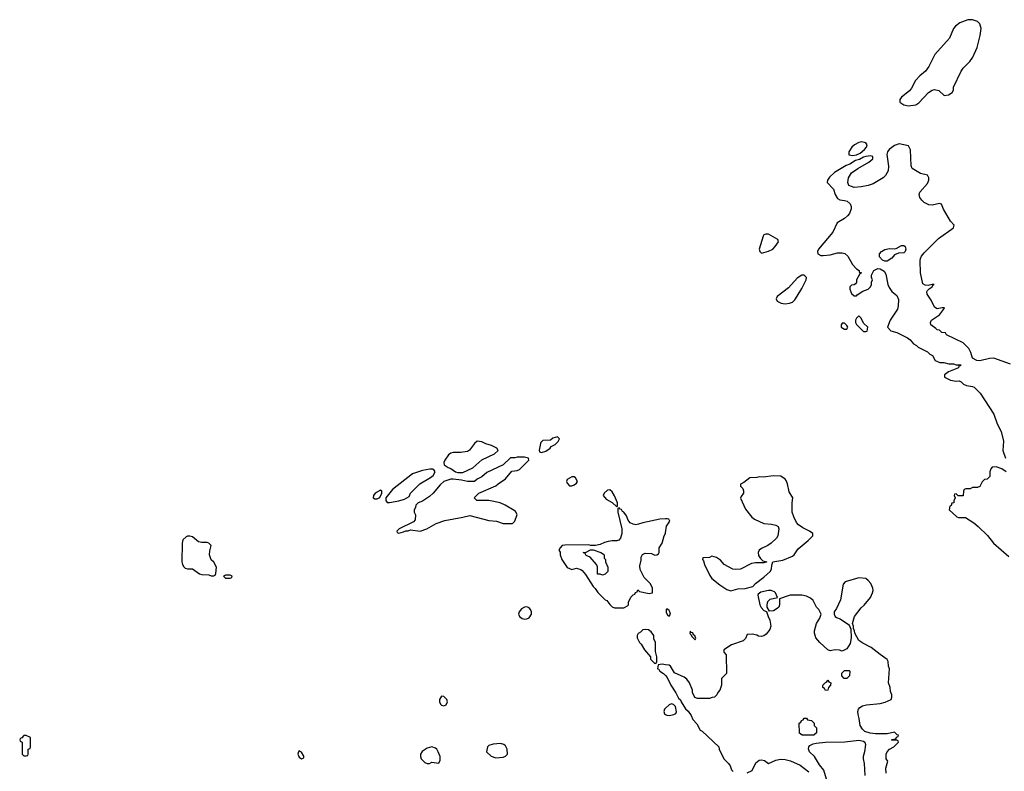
# Model space of a CAD drawing. Header units: inches. Extents: x 1992046 to 2239405, y 126834 to 266391.
# Tile 42 of 71: x 2024554 to 2032857, y 253324 to 259665. Entities that reach past the tile are written whole.
import ezdxf

# ---------------------------------------------------------------- set-up
doc = ezdxf.new("R2010")
doc.units = ezdxf.units.IN
doc.header["$MEASUREMENT"] = 0
doc.layers.add('C0225', color=7, linetype='Continuous')
doc.layers.add('C0235', color=7, linetype='Continuous')

msp = doc.modelspace()

# ---------------------------------------------------------------- linework, layer by layer
at = {"layer": 'C0225', "color": 6, "elevation": 100}
for points in [[(2028411.1, 256108.9), (2028390, 256088.7), (2028347.5, 256032.5), (2028330, 256021.2), (2028270, 256013.2), (2028210, 256014), (2028190, 256008.7), (2028170, 255995.3), (2028138, 255950), (2028132, 255930), (2028134, 255910), (2028166.4, 255886.4), (2028190, 255878), (2028230, 255851.3), (2028250, 255844.7), (2028290, 255844.7), (2028375.5, 255884.5), (2028450, 255951), (2028558, 256002), (2028588, 256030), (2028578, 256050), (2028532.9, 256072.9), (2028486.3, 256086.3), (2028450, 256104)], [(2029090, 256146), (2029050, 256135.3), (2029030, 256118), (2028966, 256114), (2028950, 256098), (2028944.7, 256090), (2028934, 256034), (2028938, 256018), (2028954, 256014), (2028990, 256024.7), (2029028, 256050), (2029036.4, 256063.6), (2029070, 256082), (2029094.6, 256105.4), (2029106, 256130)], [(2028810, 255974), (2028750, 255974), (2028730, 255968.7), (2028692, 255968), (2028630.9, 255909.1), (2028494.4, 255845.6), (2028450, 255808.7), (2028411.1, 255788.9), (2028390, 255768.7), (2028331.6, 255768.4), (2028280.4, 255780.4), (2028210, 255788.7), (2028190, 255788.7), (2028130, 255768.7), (2028099.8, 255740.2), (2028041, 255670), (2028010, 255642), (2027950, 255602), (2027914, 255590), (2027894, 255570), (2027891.6, 255548.4), (2027882, 255530), (2027882, 255510), (2027891.6, 255488.4), (2027890, 255446), (2027874, 255430), (2027754, 255370), (2027734, 255350), (2027738, 255338), (2027750, 255334), (2027790, 255344.7), (2027810, 255354), (2027830, 255354), (2027850, 255362), (2027930, 255351), (2027988, 255370), (2028065.6, 255414.4), (2028140.2, 255439.8), (2028290, 255467.3), (2028350, 255482.8), (2028510, 255438.8), (2028575.3, 255435.3), (2028630, 255414), (2028710, 255414), (2028730, 255434), (2028748, 255490), (2028734.6, 255514.6), (2028723.1, 255523.1), (2028648, 255570), (2028606, 255590), (2028510, 255609), (2028410, 255608), (2028388, 255630), (2028426, 255670), (2028570, 255731.3), (2028589.4, 255750.6), (2028650, 255791.3), (2028704.7, 255855.3), (2028750, 255861), (2028770, 255871.3), (2028848, 255950), (2028846, 255966)], [(2028034, 255874), (2028013.6, 255873.6), (2027950, 255862.7), (2027867.7, 255832.3), (2027698, 255702), (2027642, 255630), (2027642, 255610), (2027652, 255592), (2027671.3, 255591.3), (2027750, 255606.8), (2027800.2, 255619.8), (2027837.2, 255642.8), (2027850, 255671.3), (2027928.7, 255750), (2028018, 255802), (2028040.4, 255819.6), (2028058, 255850), (2028050, 255866)], [(2029230, 255808), (2029210, 255808), (2029170, 255786), (2029164.7, 255770), (2029170, 255754), (2029190, 255732), (2029210, 255732), (2029230, 255742), (2029250, 255754), (2029258, 255770), (2029240.4, 255800.4)], [(2027595.3, 255695.3), (2027552, 255670), (2027538, 255650), (2027534, 255630), (2027550, 255622), (2027570, 255622), (2027590, 255634), (2027608, 255670), (2027607.3, 255687.3)], [(2029530, 255699), (2029510, 255695.3), (2029482, 255670), (2029474, 255650), (2029499.6, 255619.6), (2029550.9, 255590.9), (2029590, 255554), (2029595.3, 255564.7), (2029594.5, 255590), (2029570, 255648.7), (2029550, 255681.2)], [(2025990, 255308.7), (2025970, 255308.7), (2025956.9, 255303.1), (2025930, 255278), (2025922.8, 255250), (2025921, 255090), (2025926, 255070), (2025938, 255050), (2025950, 255038), (2025970, 255031.3), (2026010, 255031.3), (2026070, 254991.3), (2026090, 254984.7), (2026150, 254982), (2026170, 254972), (2026190, 254974), (2026202, 254978), (2026207.3, 254992.7), (2026214.6, 255045.4), (2026190, 255088), (2026169, 255109), (2026155.3, 255150), (2026156.4, 255183.6), (2026168, 255230), (2026148, 255250), (2026134.8, 255254.8), (2026090, 255253.2), (2026060.9, 255260.9), (2026010, 255302)], [(2029470, 254978), (2029450, 254986), (2029427.3, 254987.3), (2029428, 255050), (2029418, 255070), (2029366, 255130), (2029330, 255146), (2029322, 255162), (2029306, 255170), (2029330, 255172), (2029368.4, 255191.6), (2029390, 255192), (2029454, 255170), (2029476.9, 255156.9), (2029482, 255150), (2029483.6, 255123.6), (2029494, 255110), (2029494, 255090), (2029512.7, 255047.3), (2029514, 255010), (2029490, 254986)], [(2026330, 254978), (2026290, 254978), (2026274, 254970), (2026290, 254954), (2026330, 254954), (2026342, 254958), (2026346, 254970)], [(2028830, 254711.8), (2028810, 254708.3), (2028785.1, 254694.9), (2028764.9, 254670), (2028761.3, 254650), (2028769, 254629), (2028790, 254612.4), (2028810, 254608.8), (2028830, 254610.3), (2028850, 254618.9), (2028871.1, 254650), (2028870.9, 254670.9), (2028863, 254690), (2028850, 254704.2)], [(2029830, 254522), (2029810, 254518), (2029790, 254498), (2029770, 254486), (2029762, 254470), (2029762, 254450), (2029782, 254410), (2029796, 254396), (2029822, 254350), (2029874, 254290), (2029874, 254270), (2029910, 254234), (2029922, 254238), (2029926, 254250), (2029928, 254290), (2029916.4, 254336.4), (2029915.3, 254410), (2029903.1, 254443.1), (2029902, 254470), (2029880.2, 254500.2), (2029856.5, 254516.5)], [(2028110, 253957.2), (2028094, 253930), (2028094, 253910), (2028104, 253890), (2028110, 253882.8), (2028130, 253876), (2028150, 253884.7), (2028161.2, 253910), (2028157.2, 253930), (2028130, 253956)], [(2024610, 253626), (2024590, 253626), (2024572.7, 253607.3), (2024558, 253602), (2024554, 253590), (2024558, 253578), (2024574, 253570), (2024574, 253470), (2024590, 253454), (2024610, 253454), (2024622, 253458), (2024626, 253470), (2024626, 253510), (2024642, 253518), (2024646, 253530), (2024646, 253610)], [(2028030, 253529.5), (2027990, 253519.6), (2027948.7, 253491.3), (2027933.4, 253470), (2027934, 253450), (2027940.7, 253430), (2027970, 253398.8), (2027990, 253390.8), (2028010, 253390.8), (2028030, 253401), (2028090, 253394), (2028100.4, 253419.6), (2028099, 253450), (2028084, 253490), (2028072, 253512), (2028060.9, 253520.9)], [(2028610, 253559), (2028546.4, 253553.6), (2028510, 253542), (2028498, 253530), (2028492, 253490), (2028530, 253452), (2028570, 253438), (2028630, 253444.7), (2028650, 253452), (2028668, 253470), (2028664, 253510), (2028650, 253538), (2028638, 253550)], [(2026910, 253496), (2026904, 253490), (2026899.3, 253470), (2026910, 253444.9), (2026930, 253430.8), (2026944.7, 253435.3), (2026950, 253442), (2026951.3, 253451.3), (2026930, 253485.2)]]:
    msp.add_lwpolyline(points, close=True, dxfattribs=at)
for points in [[(2030000, 255452.9), (2029951, 255451), (2029810, 255420.3), (2029772.2, 255407.8), (2029750, 255404.1), (2029727.9, 255407.9), (2029701.5, 255421.5), (2029684, 255444), (2029670, 255478.4), (2029650, 255509.3), (2029636.9, 255516.9), (2029630, 255532.3), (2029616.5, 255536.5), (2029610, 255548), (2029598, 255542), (2029598, 255510), (2029631, 255370), (2029631.3, 255330), (2029622, 255290), (2029605.4, 255274.6), (2029590, 255268.7), (2029550, 255269.2), (2029516.8, 255263.2), (2029485.5, 255254.5), (2029450, 255237.2), (2029410, 255228), (2029370, 255228), (2029350, 255234), (2029150, 255233.2), (2029130, 255228), (2029112, 255210), (2029102, 255190), (2029111.6, 255171.6), (2029112, 255150), (2029126, 255110), (2029170, 255044), (2029210, 255026.8), (2029250, 255038), (2029285.4, 255025.4), (2029296.9, 255016.9), (2029325.4, 254985.4), (2029390, 254882), (2029406.4, 254866.4), (2029430, 254832), (2029490, 254772), (2029506, 254766), (2029530, 254732), (2029551.1, 254711.1), (2029570, 254704.7), (2029650, 254704.7), (2029680.4, 254719.6), (2029688, 254730), (2029688.4, 254751.6), (2029707.3, 254792.7), (2029727.3, 254812.7), (2029742, 254818), (2029747.3, 254832.7), (2029762, 254838), (2029766, 254854), (2029782, 254842), (2029863.5, 254823.5), (2029889.2, 254830.8), (2029889.6, 254870), (2029881.7, 254890), (2029870, 254909.6), (2029820.3, 254960.3), (2029787.4, 255027.4), (2029782.8, 255057.2), (2029794.9, 255105.1), (2029794.5, 255130), (2029806.6, 255153.4), (2029830, 255164), (2029881, 255161), (2029910, 255148.5), (2029926, 255150), (2029940.4, 255159.6), (2029948, 255170), (2029948, 255210), (2029972.5, 255247.5), (2029989.4, 255310.6), (2029999, 255330), (2030000, 255336.1)], [(2030000, 254223.7), (2029972, 254228), (2029938, 254222), (2029934, 254190), (2029944.7, 254184.7), (2029952, 254170), (2029982, 254150), (2030000, 254131.3)], [(2030000, 253858.1), (2029991.4, 253850), (2029984.9, 253830), (2029990.3, 253810.3), (2030000, 253804.2)]]:
    msp.add_lwpolyline(points, dxfattribs=at)
at = {"layer": 'C0235', "color": 6, "elevation": 100}
for points in [[(2032550, 259664.5), (2032483.4, 259636.6), (2032444.9, 259610), (2032430, 259589.2), (2032394, 259510), (2032270.3, 259370), (2032219.5, 259270), (2032192.7, 259230), (2032146, 259190), (2032109.2, 259150.8), (2032073.8, 259086.2), (2032056.4, 259063.6), (2031991, 259010), (2031977.3, 258990), (2031977.3, 258970), (2032010, 258946), (2032050, 258937.1), (2032110, 258944.9), (2032136.9, 258963.1), (2032219, 259050), (2032250, 259070.6), (2032270, 259074.8), (2032306, 259066), (2032350, 259024.7), (2032386, 259030), (2032418, 259050), (2032428, 259070), (2032430, 259094), (2032494, 259230), (2032510, 259256), (2032567, 259313), (2032592.7, 259347.3), (2032629.6, 259430.4), (2032654, 259530), (2032661.6, 259590), (2032652, 259630), (2032630, 259649.4), (2032590, 259663.6)], [(2031653.1, 258633.1), (2031630, 258629.5), (2031594.8, 258610), (2031570.7, 258590), (2031546.8, 258550), (2031545.4, 258525.4), (2031578.8, 258518.8), (2031610, 258525.5), (2031640.8, 258539.2), (2031679.5, 258570), (2031694.5, 258590), (2031700.9, 258610), (2031690, 258625.2)], [(2030870, 257855.1), (2030844.9, 257855.1), (2030830.7, 257849.3), (2030822.5, 257837.5), (2030791, 257730), (2030796, 257710), (2030810, 257696), (2030850, 257707.3), (2030870, 257710.8), (2030904, 257730), (2030925.2, 257750), (2030954, 257790), (2030948, 257810)], [(2031850, 257628), (2031830, 257635.3), (2031804.7, 257664.7), (2031804, 257690), (2031822, 257710), (2031850, 257726.8), (2031890, 257734), (2031929.1, 257730.9), (2031944.7, 257735.3), (2031990, 257761), (2032010, 257761), (2032021, 257750), (2032026, 257730), (2032021, 257710), (2032010, 257699), (2031964.7, 257695.3), (2031930, 257682), (2031907.5, 257652.5), (2031870, 257628.7)], [(2031150, 257509), (2031110, 257484), (2031038.7, 257401.3), (2030942, 257330), (2030932, 257310), (2030942, 257290), (2030974.4, 257274.4), (2031010, 257267.7), (2031046.3, 257273.7), (2031070, 257282.8), (2031090, 257301), (2031110, 257331), (2031150, 257396), (2031185.2, 257470), (2031188.7, 257490), (2031170, 257508.7)], [(2031630, 257166), (2031610, 257146), (2031602, 257130), (2031602, 257110), (2031610, 257094), (2031670, 257034), (2031690, 257034), (2031702, 257038), (2031706, 257070), (2031670, 257106), (2031650, 257146)], [(2031510, 257106), (2031490, 257106), (2031482, 257090), (2031482, 257070), (2031510, 257054), (2031530, 257054), (2031538, 257070), (2031530, 257086)], [(2030910, 255818), (2030824.7, 255804.7), (2030790, 255808), (2030770, 255802), (2030710, 255799), (2030659.8, 255760.2), (2030632.7, 255747.3), (2030632, 255730), (2030650.9, 255710.9), (2030658, 255690), (2030658, 255670), (2030636.9, 255643.1), (2030632, 255628), (2030675.2, 255535.2), (2030728, 255468), (2030750, 255451), (2030830, 255414.8), (2030894, 255410), (2030930, 255401), (2030951.3, 255390), (2030954.8, 255370), (2030950.8, 255330), (2030946.8, 255310), (2030936, 255290), (2030890, 255248.7), (2030862, 255230), (2030810, 255205.2), (2030790.5, 255189.5), (2030780.7, 255170), (2030785.2, 255145.2), (2030800.7, 255120.7), (2030821, 255101), (2030854, 255090), (2030830, 255082), (2030758, 255082), (2030724, 255076), (2030632, 255030), (2030590, 255026), (2030568.7, 255030), (2030494, 255070), (2030464.7, 255104.7), (2030430, 255128.7), (2030390, 255138), (2030370, 255129), (2030314, 255126), (2030312, 255110), (2030319.8, 255099.8), (2030328.2, 255070), (2030375.2, 254975.3), (2030391.5, 254951.5), (2030457.1, 254897.1), (2030518, 254858), (2030550, 254846.8), (2030610, 254864), (2030672.9, 254867.1), (2030735.3, 254884.7), (2030758, 254910), (2030830, 254961), (2030882, 255010), (2030895.3, 255030), (2030896.4, 255063.6), (2030906, 255090), (2030990, 255106.8), (2031070, 255138.8), (2031084, 255150), (2031118.6, 255201.4), (2031202, 255270), (2031242, 255310), (2031242, 255330), (2031215.3, 255350), (2031157.2, 255377.2), (2031122.5, 255402.5), (2031103.7, 255423.7), (2031081.2, 255470), (2031069, 255510), (2031068.7, 255590), (2031074, 255630), (2031042, 255682), (2031029, 255750), (2031017.5, 255777.5), (2031008.7, 255790), (2030973.8, 255813.8)], [(2030010, 254694), (2030004.7, 254690), (2030005.4, 254665.4), (2030019.6, 254639.6), (2030030, 254632), (2030042, 254650), (2030037.2, 254670), (2030030, 254682)], [(2030210, 254506), (2030206.4, 254486.4), (2030216.9, 254476.9), (2030221, 254461), (2030250, 254434), (2030254.6, 254445.4), (2030248, 254470), (2030236.5, 254476.5), (2030230, 254492.7), (2030214.6, 254494.6)], [(2031530, 254106), (2031507.3, 254107.3), (2031488.4, 254128.4), (2031488.4, 254151.6), (2031510, 254174), (2031550, 254174), (2031554, 254170), (2031552, 254130)], [(2031350, 254006), (2031342, 254022), (2031326, 254030), (2031326, 254050), (2031350, 254074), (2031362, 254078), (2031370, 254094), (2031378, 254078), (2031394, 254070), (2031392, 254050), (2031374, 254030), (2031370, 254008)], [(2031250, 253628), (2031151.6, 253628.4), (2031130, 253646), (2031126, 253730), (2031142, 253738), (2031147.3, 253752.7), (2031162, 253758), (2031170, 253774), (2031190, 253774), (2031198, 253758), (2031230, 253754), (2031254, 253730), (2031254, 253710), (2031274, 253690), (2031274, 253650)]]:
    msp.add_lwpolyline(points, close=True, dxfattribs=at)
for points in [[(2032910, 256759), (2032770, 256809.4), (2032733.2, 256806.8), (2032650, 256786), (2032626, 256790), (2032588.4, 256808.4), (2032576.4, 256856.4), (2032558, 256890), (2032510, 256938), (2032370, 257006), (2032362, 257022), (2032330, 257026), (2032310, 257046), (2032290, 257048), (2032280.4, 257060.4), (2032238, 257090), (2032235.3, 257110), (2032244, 257130), (2032310, 257174.8), (2032354, 257230), (2032350, 257235.3), (2032334.6, 257234.6), (2032290, 257226), (2032270, 257239), (2032239.6, 257299.6), (2032207, 257350), (2032205.1, 257370), (2032210, 257378.8), (2032224.8, 257395.2), (2032248.7, 257410), (2032255.3, 257424.7), (2032266, 257430), (2032250, 257432), (2032216.3, 257423.7), (2032190, 257424.5), (2032170, 257437.2), (2032151.3, 257530), (2032147.6, 257630), (2032151.3, 257648.7), (2032159.5, 257670), (2032182, 257698), (2032302.6, 257817.4), (2032429.5, 257910), (2032433.2, 257930), (2032403.9, 257963.9), (2032344.9, 258064.9), (2032327.3, 258107.3), (2032310, 258113.3), (2032250, 258099.6), (2032221.6, 258101.6), (2032182.5, 258122.5), (2032161, 258141), (2032144.2, 258164.2), (2032138, 258190), (2032144.5, 258210), (2032210, 258282.8), (2032220.7, 258310), (2032220.9, 258330), (2032210, 258352.7), (2032150, 258367.3), (2032079, 258410), (2032072.9, 258432.9), (2032065.8, 258565.8), (2032050, 258601.2), (2031970, 258617.7), (2031930, 258602), (2031885.5, 258570), (2031873, 258550), (2031867.1, 258527.1), (2031880.5, 258430), (2031878, 258390), (2031856.4, 258350), (2031836.4, 258330), (2031750, 258278.9), (2031710, 258265.1), (2031650, 258253.3), (2031590, 258249.5), (2031547.2, 258267.2), (2031537, 258290), (2031542.4, 258330), (2031568.5, 258371.5), (2031622.7, 258410), (2031716.1, 258463.9), (2031749, 258490), (2031748, 258510), (2031730, 258515.1), (2031688.5, 258511.5), (2031670, 258504.5), (2031635.8, 258484.2), (2031603.7, 258476.3), (2031553.4, 258446.6), (2031524.9, 258435.1), (2031424.4, 258375.6), (2031383, 258337), (2031366, 258310), (2031363.8, 258290), (2031415.6, 258235.6), (2031430.7, 258190), (2031450, 258156), (2031470, 258144), (2031510, 258140.7), (2031532.4, 258132.4), (2031556.3, 258110), (2031565.5, 258090), (2031566, 258070), (2031550.4, 258030), (2031534.9, 258010), (2031510, 257987.3), (2031448.8, 257951.2), (2031410, 257873.2), (2031291, 257730), (2031282.8, 257710), (2031284.7, 257690), (2031310, 257674.8), (2031330, 257674), (2031390, 257680.5), (2031450, 257697.1), (2031490, 257698), (2031512.3, 257692.3), (2031538.8, 257670), (2031578.5, 257598.5), (2031610, 257562), (2031632, 257550), (2031634, 257534), (2031654, 257530), (2031638, 257522), (2031612, 257470), (2031611.1, 257448.9), (2031603.6, 257436.4), (2031590, 257428), (2031570, 257426), (2031554, 257410), (2031554, 257390), (2031562, 257370), (2031570, 257354), (2031590, 257334), (2031610, 257334), (2031616.4, 257343.6), (2031664.7, 257375.3), (2031710, 257392), (2031728, 257410), (2031738, 257430), (2031738, 257450), (2031746, 257470), (2031738, 257490), (2031738, 257510), (2031758, 257550), (2031790, 257564.7), (2031810, 257562), (2031843.6, 257543.6), (2031856.9, 257516.9), (2031874.8, 257430), (2031885.2, 257405.2), (2031910, 257371), (2031950, 257338), (2031964.5, 257304.5), (2031963, 257250), (2031956.1, 257223.9), (2031894.8, 257130), (2031872, 257070), (2031901, 257041), (2031950, 257024.7), (2032039.8, 256979.8), (2032063.6, 256963.6), (2032091.6, 256931.6), (2032116.9, 256916.9), (2032130, 256902), (2032210, 256862), (2032230, 256842), (2032251.1, 256831.1), (2032274, 256790), (2032312.7, 256772.7), (2032348.4, 256771.6), (2032390, 256762), (2032430, 256762), (2032450, 256754), (2032492.7, 256752.7), (2032486, 256746), (2032474, 256746), (2032470, 256728.7), (2032387.1, 256692.9), (2032354, 256670), (2032352, 256650), (2032404, 256624), (2032450, 256616), (2032476.9, 256616.9), (2032494, 256610), (2032514, 256590), (2032538, 256578), (2032590, 256570.8), (2032604.5, 256564.5), (2032652.8, 256512.8), (2032770, 256338), (2032795.9, 256255.9), (2032830.8, 256190), (2032850.9, 256109.1), (2032844.7, 256030), (2032866, 255966)], [(2032871.7, 255851.7), (2032835.3, 255875.3), (2032787.5, 255892.5), (2032754, 255890), (2032743.6, 255876.4), (2032734, 255850), (2032734, 255810), (2032711.6, 255788.4), (2032690, 255786), (2032670, 255766), (2032650, 255726), (2032630, 255718), (2032590, 255718), (2032570, 255708), (2032532.7, 255707.3), (2032518, 255702), (2032512.7, 255687.3), (2032510, 255648), (2032468, 255648), (2032450, 255666), (2032438, 255662), (2032434, 255650), (2032442, 255630), (2032432.7, 255607.3), (2032432, 255590), (2032414, 255586), (2032410, 255566), (2032398, 255562), (2032392, 255530), (2032458, 255470), (2032470, 255464.9), (2032530, 255466), (2032600.7, 255420.7), (2032638, 255390), (2032714.4, 255314.4), (2032766.8, 255250), (2032896.1, 255136.1)], [(2030000, 255336.1), (2030009, 255391), (2030035.3, 255435.3), (2030028, 255450), (2030013.4, 255453.4), (2030000, 255452.9)], [(2031862, 253310), (2031858, 253350), (2031875.3, 253410), (2031862, 253430), (2031862, 253470), (2031868.7, 253490), (2031890, 253512), (2031926, 253530), (2031966, 253570), (2031962, 253582), (2031950, 253586), (2031910, 253586), (2031906, 253590), (2031910, 253594), (2031942, 253598), (2031948, 253612), (2031962, 253618), (2031966, 253630), (2031952.9, 253632.9), (2031930, 253653.2), (2031870, 253640.7), (2031770, 253640.5), (2031725.7, 253645.7), (2031681.6, 253661.6), (2031660.8, 253680.8), (2031642.7, 253710), (2031634, 253770), (2031623.5, 253803.5), (2031622.3, 253830), (2031628, 253850), (2031638, 253862), (2031662.8, 253877.2), (2031694.1, 253885.9), (2031810, 253895.8), (2031853, 253907), (2031902, 253930), (2031908.7, 253950), (2031908, 253970), (2031896.4, 253996.4), (2031895.3, 254030), (2031882, 254070), (2031888.7, 254190), (2031882, 254210), (2031878, 254250), (2031868.9, 254268.9), (2031810, 254309), (2031735.3, 254370), (2031664.1, 254404.1), (2031630, 254428.7), (2031598, 254490), (2031595.3, 254510), (2031586, 254530), (2031586, 254550), (2031578, 254570), (2031594, 254630), (2031650, 254704.7), (2031674.8, 254725.2), (2031729.5, 254790.5), (2031746.6, 254830), (2031752, 254850), (2031749.5, 254870), (2031732, 254910), (2031710, 254935.1), (2031688.7, 254950), (2031630, 254956.2), (2031516, 254924), (2031498, 254902), (2031475.5, 254770), (2031441.4, 254698.6), (2031422, 254670), (2031422, 254650), (2031432, 254630), (2031442, 254622), (2031472, 254610), (2031543.6, 254563.6), (2031552.7, 254552.7), (2031563.6, 254523.6), (2031566, 254450), (2031556.8, 254403.2), (2031530, 254358), (2031490, 254338), (2031467.3, 254347.3), (2031430, 254348), (2031390, 254342), (2031369.1, 254349.1), (2031302, 254410), (2031268.7, 254450), (2031255.3, 254490), (2031257.2, 254510), (2031273.2, 254570), (2031302.9, 254617.1), (2031313.2, 254650), (2031294, 254690), (2031274, 254710), (2031244.1, 254764.1), (2031224.1, 254784.1), (2031190, 254802.7), (2031150, 254809.4), (2031050.7, 254809.3), (2031034.4, 254805.6), (2030962, 254778), (2030962.6, 254730), (2030955.8, 254710), (2030943.2, 254696.8), (2030910, 254678.4), (2030876.4, 254676.4), (2030858, 254710), (2030857.6, 254730), (2030864.2, 254755.8), (2030883.3, 254776.7), (2030946, 254790), (2030928, 254830), (2030919, 254839), (2030890, 254848.7), (2030870, 254848.7), (2030803.6, 254836.4), (2030781, 254819), (2030778, 254810), (2030796, 254730), (2030807.3, 254707.3), (2030830, 254682), (2030852.7, 254672.7), (2030864.7, 254630), (2030879.5, 254599.5), (2030887.4, 254550), (2030880.5, 254519.5), (2030850, 254481.6), (2030830, 254466.6), (2030810, 254460.7), (2030783.6, 254463.6), (2030770, 254471.8), (2030730, 254482), (2030690, 254478), (2030674.6, 254445.4), (2030654.7, 254425.3), (2030557.3, 254390), (2030491.3, 254350), (2030492, 254330), (2030512.7, 254307.3), (2030514, 254150), (2030472.7, 254107.3), (2030472, 254050), (2030458, 254010), (2030442, 253990), (2030434, 253970), (2030414, 253950), (2030392.7, 253947.3), (2030370, 253938), (2030270, 253938), (2030248.4, 253948.4), (2030228.4, 253988.4), (2030228, 254010), (2030202, 254070), (2030180.4, 254100.4), (2030158, 254118), (2030075.3, 254155.3), (2030042, 254210), (2030030, 254219), (2030000, 254223.7)], [(2030000, 254131.3), (2030015.3, 254115.3), (2030044.7, 254050), (2030087.1, 253987.1), (2030110, 253942), (2030126, 253926), (2030132, 253910), (2030170, 253852), (2030191.1, 253831.1), (2030216, 253796), (2030230, 253762), (2030265.4, 253725.4), (2030291.6, 253671.6), (2030310, 253662), (2030450, 253532), (2030452, 253510), (2030491.3, 253430), (2030531.3, 253390), (2030544.7, 253370), (2030556.9, 253336.9), (2030570, 253322)], [(2030000, 253804.2), (2030010, 253798), (2030030, 253794.9), (2030070, 253803), (2030087.5, 253812.5), (2030094, 253826), (2030083.6, 253870), (2030068.2, 253888.2), (2030050, 253892.8), (2030030, 253886.4), (2030000, 253858.1)], [(2031358.9, 253258.9), (2031334.1, 253334.1), (2031298.4, 253378.4), (2031257.3, 253450), (2031215.1, 253490), (2031206.9, 253513.1), (2031209.7, 253530.3), (2031217.7, 253542.3), (2031244.2, 253555.8), (2031270, 253562.4), (2031349.4, 253570.6), (2031513, 253573), (2031630, 253586), (2031670, 253579.5), (2031680.4, 253570), (2031686, 253550), (2031678.7, 253490), (2031667.2, 253450), (2031667.2, 253430), (2031676.5, 253390), (2031681.3, 253290)], [(2030690, 253312), (2030730, 253331.3), (2030763.3, 253396.7), (2030790, 253417.4), (2030810, 253420.9), (2030836, 253416), (2030870, 253391), (2030930, 253418.8), (2030970, 253426.8), (2031010, 253422.8), (2031053.7, 253413.7), (2031135.9, 253375.9), (2031210, 253321)]]:
    msp.add_lwpolyline(points, dxfattribs=at)

doc.saveas('drawing.dxf')
